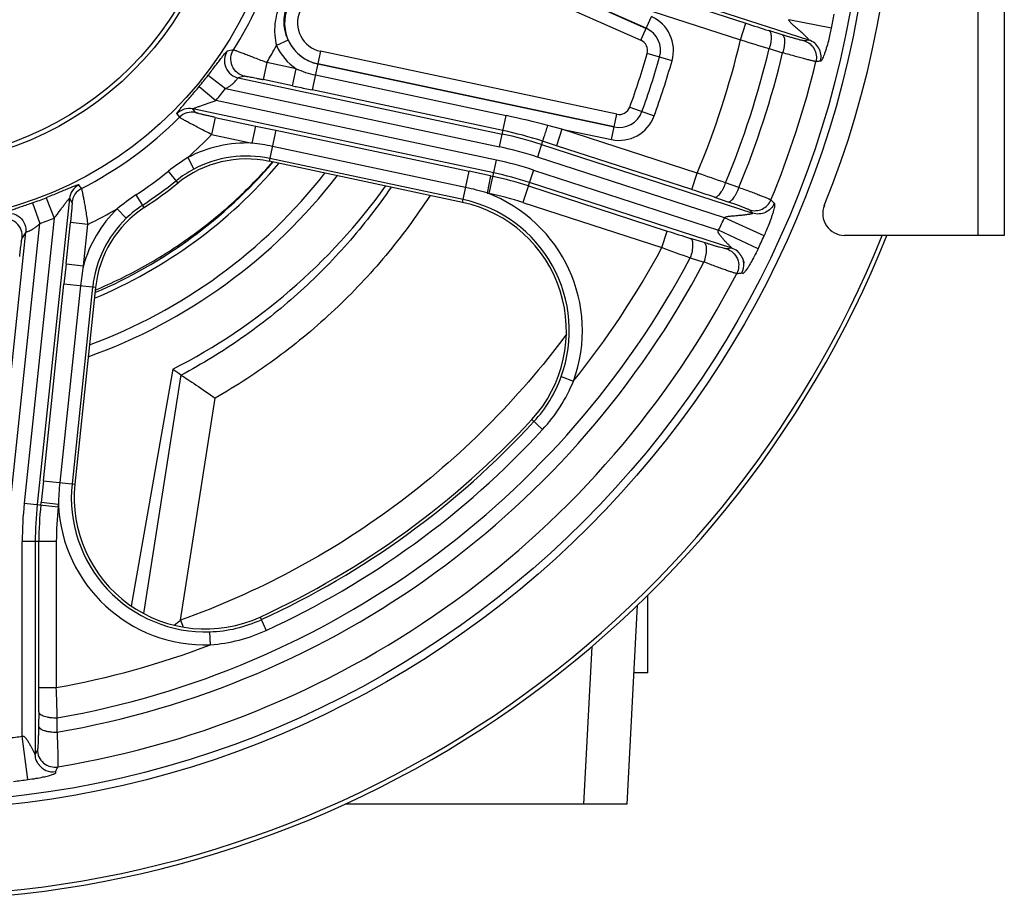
# Model space of a CAD drawing. Extents: x -3136 to 1181, y 8 to 2321.
# Tile 49 of 72: x -697 to -471, y 929 to 1130. Entities that reach past the tile are written whole.
import ezdxf

# ---------------------------------------------------------------- set-up
doc = ezdxf.new("R2010")
doc.units = 0
doc.header["$LTSCALE"] = 65.395
doc.layers.get('0').update_dxf_attribs({"linetype": 'CONTINUOUS'})

msp = doc.modelspace()

# ---------------------------------------------------------------- linework, layer by layer
at = {"color": 9, "linetype": 'CONTINUOUS'}
for p, q in [((-477.4, 1080.7), (-477.4, 1260.7)), ((-553.31, 1128.06), (-616.6, 1156.24)), ((-616.6, 1156.23), (-553.31, 1128.05)), ((-617.81, 1153.53), (-554.51, 1125.35)), ((-516.06, 1125.37), (-564.35, 1141.06)), ((-561.43, 1139.26), (-530.48, 1129.2)), ((-562.66, 1135.46), (-531.72, 1125.4)), ((-554.51, 1125.35), (-552.1, 1130.76)), ((-531.72, 1125.4), (-530.48, 1129.2)), ((-510.9, 1128.06), (-520.68, 1130.03)), ((-522.18, 1126.59), (-525.25, 1127.54)), ((-635.13, 1125.32), (-637.82, 1124.1)), ((-516.06, 1125.37), (-517.12, 1125.2)), ((-647.65, 1123.15), (-649.08, 1122.8)), ((-627.79, 1122.81), (-629.67, 1113.96)), ((-560.02, 1108.41), (-627.79, 1122.81)), ((-547.38, 1120.64), (-553.07, 1122.26)), ((-525.16, 1123.42), (-522.08, 1122.46)), ((-640.04, 1120.25), (-640.87, 1116.34)), ((-633.31, 1118.82), (-640.04, 1120.25)), ((-560.63, 1105.52), (-628.4, 1119.92)), ((-628.4, 1119.91), (-560.63, 1105.51)), ((-653.45, 1117.32), (-649.49, 1114.28)), ((-645.1, 1117.1), (-646.56, 1116.72)), ((-634.14, 1114.91), (-633.31, 1118.82)), ((-628.94, 1117.39), (-585.31, 1108.11)), ((-655.5, 1114.75), (-651.66, 1111.56)), ((-646.56, 1116.72), (-586.21, 1103.89)), ((-634.14, 1114.91), (-640.87, 1116.34)), ((-649.49, 1114.28), (-586.84, 1100.96)), ((-586.04, 1104.69), (-629.67, 1113.96)), ((-587.53, 1097.93), (-651.66, 1111.56)), ((-557.03, 1110.06), (-551.48, 1108.03)), ((-660.62, 1108.53), (-660, 1107.71)), ((-588.16, 1094.99), (-656.96, 1109.62)), ((-656.35, 1108.79), (-656.96, 1109.62)), ((-586.84, 1100.96), (-585.31, 1108.11)), ((-561.25, 1102.62), (-560.02, 1108.41)), ((-651.83, 1107.7), (-652.66, 1103.79)), ((-651.83, 1107.7), (-642.52, 1105.72)), ((-643.35, 1101.81), (-642.52, 1105.72)), ((-642.52, 1105.72), (-637.97, 1104.75)), ((-572.55, 1105.02), (-575.76, 1105.86)), ((-652.66, 1103.79), (-643.35, 1101.81)), ((-637.97, 1104.75), (-639.48, 1097.65)), ((-637.97, 1104.75), (-593.79, 1095.36)), ((-572.55, 1105.02), (-573.79, 1101.22)), ((-572.55, 1105.02), (-561.25, 1102.62)), ((-541.6, 1094.97), (-572.55, 1105.02)), ((-594.57, 1091.66), (-638.76, 1101.06)), ((-576.96, 1102.25), (-578.13, 1098.63)), ((-577.21, 1101.48), (-528.92, 1085.79)), ((-573.79, 1101.22), (-576.96, 1102.25)), ((-542.84, 1091.17), (-573.79, 1101.22)), ((-658.12, 1098.49), (-656.72, 1095.86)), ((-595.16, 1088.9), (-639.34, 1098.3)), ((-589.16, 1090.29), (-587.53, 1097.93)), ((-535.39, 1084.74), (-578.13, 1098.63)), ((-660.32, 1092.69), (-662.49, 1095.4)), ((-595.3, 1088.26), (-593.79, 1095.36)), ((-588.85, 1094.31), (-593.79, 1095.36)), ((-588.85, 1094.31), (-589.68, 1090.4)), ((-588.85, 1094.31), (-588.33, 1094.2)), ((-579.05, 1095.65), (-581.46, 1088.23)), ((-579.05, 1095.65), (-536.72, 1081.9)), ((-542.84, 1091.17), (-541.6, 1094.97)), ((-580.22, 1092.03), (-548.48, 1081.71)), ((-533.7, 1077.77), (-579.97, 1092.8)), ((-532.08, 1091.68), (-535.13, 1092.72)), ((-668.05, 1087.08), (-669.95, 1089.98)), ((-589.68, 1090.4), (-589.16, 1090.29)), ((-693.59, 1088.15), (-691.92, 1083.45)), ((-685.18, 1089.12), (-692.54, 1019.16)), ((-690.51, 1089.31), (-688.66, 1084.67)), ((-685.18, 1089.12), (-684.59, 1088.27)), ((-581.46, 1088.23), (-549.71, 1077.91)), ((-537.63, 1089.44), (-534.58, 1088.4)), ((-672.17, 1084.64), (-674.24, 1086.78)), ((-529.67, 1086.55), (-528.92, 1085.79)), ((-698.62, 1019.74), (-691.92, 1083.45)), ((-688.66, 1084.67), (-695.52, 1019.47)), ((-685.94, 1074.18), (-684.94, 1083.64)), ((-680.97, 1083.23), (-684.94, 1083.64)), ((-681.96, 1073.76), (-680.97, 1083.23)), ((-526.32, 1080.58), (-535.39, 1084.74)), ((-701.6, 1020.06), (-695.15, 1081.42)), ((-695.15, 1081.42), (-695.97, 1080.15)), ((-549.71, 1077.91), (-548.48, 1081.71)), ((-527.71, 1077.61), (-536.72, 1081.9)), ((-540.06, 1079.06), (-543.18, 1080.03)), ((-533.7, 1077.77), (-534.88, 1077.63)), ((-685.94, 1074.18), (-686.42, 1069.55)), ((-685.94, 1074.18), (-681.96, 1073.76)), ((-543.2, 1075.59), (-540.08, 1074.62)), ((-691.14, 1024.63), (-686.42, 1069.55)), ((-679.2, 1068.79), (-686.42, 1069.55)), ((-682.66, 1069.15), (-687.39, 1024.23)), ((-679.86, 1068.86), (-684.58, 1023.94)), ((-659.73, 1048.85), (-668.23, 994.28)), ((-572.71, 1048.44), (-569.91, 1047.42)), ((-659.76, 992.76), (-651.85, 1043.51)), ((-576.99, 1036.3), (-579.47, 1038.59)), ((-691.14, 1024.63), (-691.67, 1019.61)), ((-691.14, 1024.63), (-683.92, 1023.87)), ((-695.52, 1019.47), (-687.75, 1018.66)), ((-691.73, 1019.07), (-691.67, 1019.61)), ((-687.7, 1019.19), (-691.67, 1019.61)), ((-687.75, 1018.66), (-687.7, 1019.19)), ((-688.17, 1010.7), (-695.98, 1010.7)), ((-695.98, 966.19), (-695.98, 1010.7)), ((-692.98, 1010.7), (-692.98, 962.04)), ((-692.17, 977.32), (-692.17, 1010.7)), ((-688.17, 1010.7), (-688.17, 977.32)), ((-641.57, 993.46), (-640.17, 990.4)), ((-652.93, 987.1), (-653.03, 990.09)), ((-565.74, 986.69), (-567.63, 950.7)), ((-692.17, 977.32), (-688.17, 977.32)), ((-692.2, 971.75), (-692.24, 968.49)), ((-688.01, 967.14), (-687.97, 970.41)), ((-694.68, 956.3), (-695.98, 966.19)), ((-692.49, 963.13), (-692.98, 962.04))]:
    msp.add_line(p, q, dxfattribs=at)
at = {"color": 7, "linetype": 'CONTINUOUS'}
for p, q in [((-471.4, 1260.7), (-471.4, 1080.7)), ((-595.3, 1088.26), (-639.48, 1097.65)), ((-471.4, 1080.7), (-507.91, 1080.7)), ((-532.39, 1077.05), (-532.39, 1077.05)), ((-679.2, 1068.79), (-683.92, 1023.87)), ((-692.7, 960.57), (-692.71, 960.58)), ((-690.63, 958.37), (-690.63, 958.37))]:
    msp.add_line(p, q, dxfattribs=at)
at = {"color": 6, "linetype": 'CONTINUOUS'}
for p, q in [((-661.49, 1050.15), (-671.04, 995.98)), ((-552.9, 980.7), (-552.9, 998.49)), ((-557.63, 950.7), (-555.25, 996.2)), ((-552.9, 980.7), (-556.06, 980.7)), ((-557.63, 950.7), (-622.12, 950.7))]:
    msp.add_line(p, q, dxfattribs=at)
at = {"color": 7, "linetype": 'CONTINUOUS'}
for points in [[(-532.39, 1077.05), (-532.39, 1077.05), (-532.38, 1077.04), (-532.37, 1077.04), (-532.36, 1077.03), (-532.35, 1077.01), (-532.33, 1077), (-532.32, 1076.99), (-532.3, 1076.97), (-532.29, 1076.95), (-532.27, 1076.93), (-532.24, 1076.91), (-532.22, 1076.88), (-532.2, 1076.85), (-532.17, 1076.83)], [(-532.17, 1076.83), (-532.11, 1076.75), (-532.04, 1076.68), (-531.98, 1076.6), (-531.92, 1076.52), (-531.86, 1076.45), (-531.81, 1076.37), (-531.75, 1076.29), (-531.7, 1076.21), (-531.65, 1076.13), (-531.6, 1076.05), (-531.55, 1075.97), (-531.5, 1075.89), (-531.46, 1075.82), (-531.42, 1075.74), (-531.37, 1075.66), (-531.33, 1075.58), (-531.29, 1075.5), (-531.26, 1075.42), (-531.22, 1075.34), (-531.19, 1075.26), (-531.16, 1075.18), (-531.13, 1075.1), (-531.1, 1075.02), (-531.08, 1074.95), (-531.05, 1074.88), (-531.03, 1074.8), (-531.01, 1074.74), (-530.99, 1074.67), (-530.98, 1074.61), (-530.97, 1074.56), (-530.96, 1074.51), (-530.95, 1074.48), (-530.94, 1074.44), (-530.94, 1074.42), (-530.94, 1074.4)], [(-692.56, 960.31), (-692.58, 960.34), (-692.6, 960.38), (-692.62, 960.41), (-692.64, 960.43), (-692.65, 960.46), (-692.66, 960.48), (-692.67, 960.5), (-692.68, 960.52), (-692.69, 960.54), (-692.69, 960.55), (-692.7, 960.56), (-692.7, 960.57)], [(-690.63, 958.37), (-690.64, 958.38), (-690.65, 958.39), (-690.68, 958.4), (-690.71, 958.42), (-690.74, 958.44), (-690.79, 958.46), (-690.84, 958.49), (-690.89, 958.53), (-690.95, 958.56), (-691.01, 958.61), (-691.08, 958.65), (-691.14, 958.7), (-691.21, 958.75), (-691.27, 958.8), (-691.34, 958.86), (-691.41, 958.91), (-691.47, 958.97), (-691.54, 959.03), (-691.61, 959.1), (-691.67, 959.16), (-691.74, 959.23), (-691.8, 959.29), (-691.87, 959.36), (-691.93, 959.43), (-691.99, 959.51), (-692.05, 959.58), (-692.11, 959.65), (-692.17, 959.73), (-692.23, 959.81), (-692.29, 959.89), (-692.35, 959.97), (-692.41, 960.06), (-692.46, 960.14), (-692.51, 960.23), (-692.56, 960.31)]]:
    msp.add_lwpolyline(points, dxfattribs=at)
for radius in [221.42, 87]:
    msp.add_circle((-722.9, 1170.7), radius, dxfattribs=at)
at = {"color": 9, "linetype": 'CONTINUOUS'}
msp.add_circle((-722.9, 1170.7), 219.69, dxfattribs=at)
at = {"color": 6, "linetype": 'CONTINUOUS'}
for radius in [74, 73]:
    msp.add_circle((-722.9, 1170.7), radius, dxfattribs=at)
at = {"color": 7, "linetype": 'CONTINUOUS'}
for centre, radius, start, end in [((-718.4, 1170.7), 222, 338.0097, 21.9903), ((-644.68, 1073.19), 25, 78, 128.7367), ((-722.9, 1170.7), 100, 303.2633, 308.7367), ((-601.53, 1058.91), 30, 317.352, 78), ((-507.91, 1085.7), 5, 158.0097, 270), ((-654.34, 1066.18), 25, 123.2633, 174), ((-722.9, 1170.7), 242, 201.8341, 338.1659), ((-722.9, 1170.7), 241, 201.9292, 338.0709), ((-722.9, 1170.7), 195, 294.648, 317.352), ((-654.08, 1020.73), 30, 174, 294.648)]:
    msp.add_arc(centre, radius, start, end, dxfattribs=at)
at = {"color": 9, "linetype": 'CONTINUOUS'}
for centre, radius, start, end in [((-722.9, 1170.7), 89.01, 327.7114, 356.2886), ((-626.42, 1129.27), 9.56, 156.7617, 258), ((-626.42, 1129.27), 6.6, 156.7617, 258), ((-555.57, 1122.98), 8.52, 344.0823, 66), ((-722.9, 1170.7), 216.25, 348.628, 349.4987), ((-555.57, 1122.98), 5.56, 344.0823, 66), ((-555.57, 1122.98), 5.56, 344.0823, 66), ((-397.86, 1537), 428.82, 251.9852, 252.7184), ((-722.9, 1170.7), 97, 328.6641, 331.2928), ((-626.42, 1129.27), 12.52, 204.3702, 236.603), ((-626.42, 1129.27), 9.56, 204.3702, 258), ((-555.57, 1122.98), 2.6, 344.0823, 66), ((-722.9, 1170.7), 196.47, 337.3287, 346.6713), ((-319.32, 1816.59), 723.08, 252.91841, 253.4614), ((-722.9, 1170.7), 176.6, 339.9177, 344.0823), ((-722.9, 1170.7), 179.56, 339.9177, 344.0823), ((-722.9, 1170.7), 179.56, 339.9177, 344.0823), ((-722.9, 1170.7), 203.31, 337.4459, 346.5541), ((-722.9, 1170.7), 206.53, 337.5059, 346.4941), ((-722.9, 1170.7), 182.52, 339.9177, 344.0823), ((-722.9, 1170.7), 214.39, 337.5518, 346.4482), ((-722.9, 1170.7), 87.59, 320.3004, 322.4538), ((-722.9, 1170.7), 92.58, 320.3004, 322.4538), ((-559.48, 1110.95), 2.6, 258, 339.9177), ((-657.79, 1105.7), 4, 78.0954, 135.0377), ((-657.17, 1104.88), 4, 78.0953, 134.9462), ((-630.57, 895.17), 217.7, 75.4178, 78.0008), ((-559.48, 1110.95), 8.52, 258, 339.9177), ((-559.48, 1110.95), 5.56, 258, 339.9177), ((-559.48, 1110.95), 5.56, 258, 339.9177), ((-722.9, 1170.7), 89.01, 297.0407, 314.9593), ((-722.9, 1170.7), 97, 311.8934, 316.3892), ((-604.73, 1016.78), 89.05, 72, 78), ((-604.71, 1016.91), 89.74, 71.9864, 77.9945), ((-644.68, 1073.19), 28.65, 87.3433, 117.99), ((-649.23, 1051.65), 50.5, 78.0293, 83.3149), ((-644.68, 1073.19), 25.66, 78, 117.99), ((-604.73, 1016.78), 86.06, 72, 78), ((-722.9, 1170.12), 112.5, 292.7153, 319.5733), ((-722.9, 1169.7), 110.99, 293.115, 319.4004), ((-635.22, 1061.43), 43.57, 121.7154, 128.7574), ((-604.99, 1015.82), 83.94, 72, 78), ((-722.89, 1170.3), 122.16, 290.2698, 321.9084), ((-722.9, 1170.7), 96.53, 303.2633, 308.7367), ((-644.73, 1073.25), 25.59, 117.9499, 128.7285), ((-604.99, 1015.82), 80.95, 72, 78), ((-783.5, 389.52), 745.77, 70.54686, 71.07333), ((-681.2, 1088.69), 4, 116.9623, 173.9046), ((-722.9, 1170.7), 99.33, 303.2633, 308.7367), ((-604.99, 1015.82), 80.13, 72, 78), ((-680.61, 1087.85), 4, 117.0533, 173.9047), ((-646.07, 1053.54), 43.57, 123.2425, 130.2847), ((-606.86, 1033.93), 59.03, 73.0835, 77.9849), ((-601.53, 1058.91), 33.65, 340.0356, 69.3802), ((-604.99, 1015.82), 76.14, 72, 78), ((-679.49, 670.51), 442.29, 71.2927, 72.0036), ((-722.9, 1170.7), 87.59, 289.5462, 291.6996), ((-654.3, 1066.15), 25.7, 123.2956, 134.026), ((-601.53, 1058.91), 30.66, 340.0356, 78), ((-654.34, 1066.18), 28.65, 134.01, 164.6567), ((-722.9, 1170.7), 97, 295.6108, 300.1066), ((-722.9, 1170.7), 92.58, 289.5462, 291.6996), ((-654.34, 1066.18), 25.66, 134.01, 174), ((-722.9, 1170.7), 206.27, 334.5013, 335.372), ((-411.94, 1501.58), 441.51, 251.986, 252.708), ((-722.9, 1170.7), 216.25, 334.5013, 335.372), ((-722.9, 1170.7), 196.47, 321.1388, 331.8196), ((-355.48, 1611.05), 567.42, 249.9824, 250.6805), ((-534.95, 1073.97), 3.99, 47.826, 51.2022), ((-722.9, 1170.7), 206.53, 279.724, 332.276), ((-722.9, 1170.7), 203.31, 279.892, 332.108), ((-534.96, 1073.96), 4.01, 332.9667, 5.8874), ((-534.96, 1073.96), 4.01, 6.2194, 13.7687), ((-534.97, 1073.96), 4.02, 5.877, 6.2154), ((-722.9, 1170.7), 214.39, 279.4123, 332.5877), ((-632.66, 1063.88), 50.28, 168.6722, 173.9804), ((-601.52, 1058.87), 30.64, 317.3909, 340.0986), ((-604.42, 1061.57), 37.3, 317.3466, 337.7055), ((-722.9, 1170.7), 195.67, 294.648, 317.352), ((-722.9, 1170.7), 198.37, 294.648, 317.352), ((-628.68, 1018.08), 59.03, 174.0146, 178.9162), ((-654.08, 1020.73), 30.66, 174, 271.9644), ((-612.03, 1010.7), 83.94, 174, 180), ((-612.03, 1010.7), 80.95, 174, 180), ((-612.03, 1010.7), 80.13, 174, 180), ((-612.03, 1010.7), 76.14, 174, 180), ((-654.08, 1020.73), 33.65, 182.6198, 271.9645), ((-710.1, 1056.21), 81, 307.095, 308.4265), ((131.43, 1274.56), 839.88, 199.60452, 199.71959), ((-654.05, 1020.71), 30.64, 271.9014, 294.6091), ((-655.72, 1024.3), 37.3, 274.2945, 294.6535), ((-722.9, 1170.7), 196.47, 280.1804, 290.8612), ((-1147.15, 977.29), 454.98, 359.3027, 0.0033), ((-1272.78, 956.83), 584.97, 1.32994, 2.00714), ((-722.9, 1170.7), 206.27, 276.628, 277.4987), ((-688.99, 962.06), 3.99, 201.6846, 204.3399), ((-688.97, 962.07), 4.01, 238.0148, 242.8939), ((-688.97, 962.07), 4.02, 242.8991, 246.8995), ((-688.97, 962.07), 4.01, 246.8893, 279.0339), ((-722.9, 1170.7), 216.25, 276.628, 277.4987)]:
    msp.add_arc(centre, radius, start, end, dxfattribs=at)
at = {"color": 6, "linetype": 'CONTINUOUS'}
for centre, radius, start, end in [((-722.9, 1170.7), 125, 289.6531, 322.348), ((-722.9, 1170.7), 135.28, 296.9943, 324.4211), ((-296.9, 1542.83), 612.91, 233.49751, 233.70246), ((-658.26, 1050.85), 2.48, 233.7149, 237.0193)]:
    msp.add_arc(centre, radius, start, end, dxfattribs=at)
at = {"color": 9, "linetype": 'CONTINUOUS'}
for points, knots in [([(-636.91, 1133.77), (-637.56, 1132.26), (-638.43, 1129.05), (-638.25, 1125.68), (-637.82, 1124.1)], [0, 0, 0, 0, 0.500809, 1, 1, 1, 1]), ([(-635.13, 1125.32), (-635.41, 1125.95), (-635.86, 1127.24), (-636.15, 1129.25), (-636.01, 1131.24), (-635.63, 1132.51), (-635.37, 1133.12)], [0, 0, 0, 0, 0.258028, 0.50852, 0.754706, 1, 1, 1, 1]), ([(-516.06, 1125.37), (-516.05, 1125.37), (-516.04, 1125.37), (-516.04, 1125.39), (-516.05, 1125.41), (-516.07, 1125.44), (-516.1, 1125.47), (-516.15, 1125.53), (-516.22, 1125.61), (-516.32, 1125.72), (-516.44, 1125.85), (-516.57, 1125.98), (-516.71, 1126.12), (-516.85, 1126.26), (-517.05, 1126.46), (-517.32, 1126.71), (-517.65, 1127.02), (-517.99, 1127.34), (-518.35, 1127.64), (-518.71, 1127.95), (-519.07, 1128.26), (-519.44, 1128.58), (-519.8, 1128.89), (-520.09, 1129.17), (-520.32, 1129.4), (-520.47, 1129.59), (-520.58, 1129.76), (-520.65, 1129.9), (-520.68, 1129.99), (-520.68, 1130.03)], [0, 0, 0, 0, 0.002117, 0.003921, 0.007194, 0.01231, 0.019142, 0.027195, 0.046265, 0.069358, 0.095385, 0.123512, 0.152997, 0.183671, 0.215622, 0.282203, 0.350593, 0.420469, 0.491514, 0.56319, 0.635349, 0.707859, 0.780607, 0.853512, 0.890091, 0.926647, 0.963146, 0.981714, 1, 1, 1, 1]), ([(-513.41, 1120.64), (-513.38, 1120.65), (-513.34, 1120.64), (-513.27, 1120.66), (-513.19, 1120.71), (-513.08, 1120.84), (-512.93, 1121.09), (-512.74, 1121.5), (-512.51, 1122.08), (-512.27, 1122.78), (-511.93, 1123.83), (-511.56, 1125.15), (-511.19, 1126.65), (-510.99, 1127.61), (-510.9, 1128.06)], [0, 0, 0, 0, 0.010353, 0.017117, 0.027418, 0.045314, 0.078439, 0.136622, 0.216137, 0.312351, 0.418374, 0.630637, 0.82722, 1, 1, 1, 1]), ([(-525.25, 1127.54), (-525.17, 1127.5), (-525, 1127.36), (-524.85, 1127.05), (-524.75, 1126.62), (-524.71, 1126.1), (-524.73, 1125.5), (-524.85, 1124.59), (-525.01, 1123.89), (-525.16, 1123.42)], [0, 0, 0, 0, 0.063325, 0.142156, 0.24185, 0.36292, 0.503303, 0.659428, 1, 1, 1, 1]), ([(-517.12, 1125.2), (-517.14, 1125.19), (-517.19, 1125.2), (-517.29, 1125.21), (-517.43, 1125.24), (-517.7, 1125.29), (-518.11, 1125.39), (-518.71, 1125.56), (-519.44, 1125.76), (-520.27, 1126), (-521.2, 1126.28), (-521.84, 1126.48), (-522.18, 1126.59)], [0, 0, 0, 0, 0.011955, 0.031496, 0.058681, 0.093404, 0.184777, 0.303812, 0.448065, 0.614554, 0.799818, 1, 1, 1, 1]), ([(-522.18, 1126.59), (-522.09, 1126.55), (-521.93, 1126.41), (-521.77, 1126.09), (-521.68, 1125.67), (-521.64, 1125.15), (-521.66, 1124.55), (-521.77, 1123.63), (-521.94, 1122.93), (-522.08, 1122.46)], [0, 0, 0, 0, 0.063323, 0.142155, 0.241853, 0.362929, 0.503317, 0.659443, 1, 1, 1, 1]), ([(-517.12, 1125.2), (-516.65, 1125.04), (-515.76, 1124.55), (-514.79, 1123.39), (-514.31, 1121.95), (-514.36, 1120.94), (-514.47, 1120.46)], [0, 0, 0, 0, 0.249721, 0.499697, 0.749852, 1, 1, 1, 1]), ([(-513.41, 1120.64), (-513.3, 1121.12), (-513.25, 1122.14), (-513.73, 1123.57), (-514.7, 1124.73), (-515.59, 1125.22), (-516.06, 1125.37)], [0, 0, 0, 0, 0.250138, 0.500289, 0.750274, 1, 1, 1, 1]), ([(-653.45, 1117.32), (-653.16, 1117.7), (-652.6, 1118.43), (-651.79, 1119.49), (-651.06, 1120.45), (-650.44, 1121.27), (-649.93, 1121.92), (-649.55, 1122.38), (-649.3, 1122.65), (-649.16, 1122.77), (-649.1, 1122.8), (-649.08, 1122.8)], [0, 0, 0, 0, 0.202849, 0.39502, 0.568377, 0.716615, 0.835043, 0.920926, 0.974295, 0.990027, 1, 1, 1, 1]), ([(-649.08, 1122.8), (-649.4, 1122.3), (-649.86, 1121.05), (-649.58, 1119.03), (-648.35, 1117.41), (-647.14, 1116.84), (-646.56, 1116.72)], [0, 0, 0, 0, 0.234751, 0.500148, 0.765439, 1, 1, 1, 1]), ([(-645.1, 1117.1), (-645.68, 1117.23), (-646.88, 1117.79), (-648.11, 1119.39), (-648.4, 1121.4), (-647.96, 1122.64), (-647.65, 1123.15)], [0, 0, 0, 0, 0.23476, 0.499853, 0.76505, 1, 1, 1, 1]), ([(-647.65, 1123.15), (-647.62, 1123.15), (-647.54, 1123.12), (-647.4, 1123.08), (-647.19, 1123), (-646.91, 1122.9), (-646.57, 1122.78), (-646.01, 1122.57), (-645.18, 1122.25), (-644.06, 1121.82), (-642.8, 1121.33), (-641.45, 1120.8), (-640.52, 1120.44), (-640.04, 1120.25)], [0, 0, 0, 0, 0.00998, 0.028909, 0.056629, 0.092866, 0.137258, 0.18937, 0.314668, 0.464047, 0.632076, 0.812814, 1, 1, 1, 1]), ([(-514.47, 1120.46), (-514.5, 1120.46), (-514.59, 1120.47), (-514.74, 1120.49), (-514.95, 1120.54), (-515.34, 1120.62), (-515.96, 1120.78), (-516.86, 1121.01), (-517.95, 1121.3), (-519.21, 1121.65), (-520.6, 1122.04), (-521.58, 1122.32), (-522.08, 1122.46)], [0, 0, 0, 0, 0.01177, 0.031259, 0.058423, 0.09315, 0.18456, 0.303635, 0.447923, 0.614444, 0.799745, 1, 1, 1, 1]), ([(-514.47, 1120.46), (-514.38, 1120.48), (-514.16, 1120.52), (-513.81, 1120.57), (-513.54, 1120.62), (-513.41, 1120.64)], [0, 0, 0, 0, 0.250452, 0.624584, 1, 1, 1, 1]), ([(-645.1, 1117.1), (-645.09, 1117.11), (-645.04, 1117.11), (-644.95, 1117.1), (-644.83, 1117.09), (-644.6, 1117.06), (-644.23, 1117), (-643.7, 1116.91), (-643.08, 1116.79), (-642.38, 1116.65), (-641.64, 1116.5), (-641.13, 1116.4), (-640.87, 1116.34)], [0, 0, 0, 0, 0.011248, 0.031362, 0.060167, 0.097399, 0.195608, 0.321707, 0.470831, 0.637468, 0.815873, 1, 1, 1, 1]), ([(-633.31, 1118.82), (-632.6, 1118.51), (-631.17, 1117.95), (-629.69, 1117.55), (-628.94, 1117.39)], [0, 0, 0, 0, 0.500022, 1, 1, 1, 1]), ([(-660.62, 1108.53), (-660.62, 1108.54), (-660.63, 1108.56), (-660.61, 1108.62), (-660.54, 1108.74), (-660.42, 1108.91), (-660.24, 1109.14), (-660.01, 1109.43), (-659.74, 1109.75), (-659.42, 1110.13), (-658.94, 1110.69), (-658.26, 1111.48), (-657.39, 1112.49), (-656.46, 1113.6), (-655.83, 1114.36), (-655.5, 1114.75)], [0, 0, 0, 0, 0.002972, 0.007859, 0.024777, 0.051569, 0.087895, 0.133083, 0.186321, 0.246765, 0.313606, 0.46357, 0.631062, 0.811585, 1, 1, 1, 1]), ([(-649.49, 1114.28), (-649.26, 1114.39), (-648.83, 1114.63), (-648.25, 1115.03), (-647.76, 1115.43), (-647.36, 1115.82), (-647.05, 1116.16), (-646.83, 1116.44), (-646.7, 1116.62), (-646.6, 1116.72), (-646.56, 1116.72)], [0, 0, 0, 0, 0.200074, 0.383487, 0.549311, 0.69437, 0.81479, 0.906993, 0.967834, 1, 1, 1, 1]), ([(-634.14, 1114.91), (-633.76, 1114.83), (-632.27, 1114.51), (-630.78, 1114.2), (-629.67, 1113.96)], [0, 0, 0, 0, 0.253604, 1, 1, 1, 1]), ([(-656.96, 1109.62), (-656.97, 1109.62), (-656.97, 1109.63), (-656.96, 1109.64), (-656.94, 1109.66), (-656.91, 1109.68), (-656.86, 1109.7), (-656.78, 1109.74), (-656.7, 1109.78), (-656.59, 1109.82), (-656.43, 1109.88), (-656.19, 1109.97), (-655.74, 1110.13), (-655.11, 1110.35), (-654.29, 1110.62), (-653.42, 1110.91), (-652.53, 1111.21), (-651.95, 1111.43), (-651.66, 1111.56)], [0, 0, 0, 0, 0.002255, 0.003994, 0.006489, 0.013936, 0.024697, 0.038689, 0.055728, 0.075603, 0.098097, 0.150098, 0.210135, 0.348475, 0.503378, 0.66785, 0.835542, 1, 1, 1, 1]), ([(-651.83, 1107.7), (-652.11, 1107.76), (-652.66, 1107.88), (-653.45, 1108.05), (-654.2, 1108.22), (-654.88, 1108.38), (-655.38, 1108.51), (-655.72, 1108.59), (-655.93, 1108.65), (-656.09, 1108.7), (-656.22, 1108.74), (-656.29, 1108.77), (-656.34, 1108.78), (-656.35, 1108.79)], [0, 0, 0, 0, 0.182924, 0.360725, 0.527969, 0.678796, 0.807189, 0.861033, 0.906935, 0.94418, 0.972321, 0.990998, 1, 1, 1, 1]), ([(-652.66, 1103.79), (-653.12, 1104.02), (-654.03, 1104.47), (-655.34, 1105.15), (-656.57, 1105.79), (-657.66, 1106.37), (-658.46, 1106.8), (-659, 1107.11), (-659.33, 1107.29), (-659.59, 1107.44), (-659.79, 1107.56), (-659.92, 1107.65), (-659.98, 1107.69), (-660, 1107.71)], [0, 0, 0, 0, 0.185569, 0.365243, 0.533091, 0.683179, 0.809729, 0.862485, 0.907421, 0.944015, 0.971832, 0.99055, 1, 1, 1, 1]), ([(-576.96, 1102.25), (-576.94, 1102.28), (-576.91, 1102.38), (-576.84, 1102.59), (-576.73, 1102.92), (-576.57, 1103.38), (-576.39, 1103.94), (-576.12, 1104.77), (-575.91, 1105.42), (-575.76, 1105.86)], [0, 0, 0, 0, 0.022805, 0.080833, 0.176067, 0.305093, 0.462114, 0.637203, 1, 1, 1, 1]), ([(-683.02, 1092.26), (-683.02, 1092.27), (-683.04, 1092.27), (-683.11, 1092.27), (-683.24, 1092.24), (-683.44, 1092.18), (-683.72, 1092.08), (-684.06, 1091.95), (-684.45, 1091.8), (-684.9, 1091.61), (-685.59, 1091.33), (-686.55, 1090.93), (-687.78, 1090.42), (-689.12, 1089.87), (-690.04, 1089.5), (-690.51, 1089.31)], [0, 0, 0, 0, 0.002972, 0.007859, 0.024777, 0.051569, 0.087894, 0.133083, 0.186321, 0.246765, 0.313606, 0.46357, 0.631062, 0.811585, 1, 1, 1, 1]), ([(-537.63, 1089.44), (-537.54, 1089.42), (-537.33, 1089.44), (-537.02, 1089.6), (-536.69, 1089.89), (-536.35, 1090.28), (-536.02, 1090.78), (-535.57, 1091.59), (-535.29, 1092.25), (-535.13, 1092.72)], [0, 0, 0, 0, 0.063325, 0.142156, 0.241849, 0.36292, 0.503303, 0.659428, 1, 1, 1, 1]), ([(-682.43, 1091.41), (-682.42, 1091.39), (-682.39, 1091.32), (-682.35, 1091.17), (-682.3, 1090.94), (-682.24, 1090.64), (-682.16, 1090.28), (-682.04, 1089.67), (-681.88, 1088.77), (-681.66, 1087.56), (-681.43, 1086.2), (-681.2, 1084.74), (-681.04, 1083.73), (-680.97, 1083.23)], [0, 0, 0, 0, 0.00945, 0.028169, 0.055987, 0.09258, 0.137515, 0.190272, 0.31682, 0.466906, 0.634754, 0.814429, 1, 1, 1, 1]), ([(-611.62, 1091.72), (-614.68, 1087.25), (-621.33, 1078.67), (-632.79, 1067.1), (-645.56, 1056.99), (-654.83, 1051.31), (-659.61, 1048.77)], [0, 0, 0, 0, 0.249945, 0.499928, 0.749946, 1, 1, 1, 1]), ([(-602.71, 1089.83), (-605.81, 1085.07), (-612.58, 1075.92), (-624.28, 1063.49), (-637.38, 1052.54), (-646.92, 1046.32), (-651.85, 1043.51)], [0, 0, 0, 0, 0.249973, 0.499964, 0.749974, 1, 1, 1, 1]), ([(-534.58, 1088.4), (-534.49, 1088.38), (-534.28, 1088.4), (-533.97, 1088.57), (-533.64, 1088.85), (-533.3, 1089.25), (-532.97, 1089.75), (-532.52, 1090.56), (-532.24, 1091.22), (-532.08, 1091.68)], [0, 0, 0, 0, 0.063323, 0.142156, 0.241853, 0.362929, 0.503317, 0.659444, 1, 1, 1, 1]), ([(-532.08, 1091.68), (-531.59, 1091.5), (-530.64, 1091.16), (-529.28, 1090.65), (-528.06, 1090.2), (-527.01, 1089.79), (-526.14, 1089.45), (-525.55, 1089.21), (-525.18, 1089.05), (-524.98, 1088.96), (-524.85, 1088.89), (-524.77, 1088.85), (-524.75, 1088.83)], [0, 0, 0, 0, 0.200255, 0.385557, 0.552077, 0.696365, 0.815441, 0.906851, 0.941577, 0.968742, 0.98823, 1, 1, 1, 1]), ([(-693.59, 1088.15), (-694.04, 1088), (-694.91, 1087.69), (-696.17, 1087.25), (-697.31, 1086.85), (-698.28, 1086.51), (-699.05, 1086.23), (-699.61, 1086.01), (-699.95, 1085.86), (-700.1, 1085.75), (-700.15, 1085.71), (-700.16, 1085.69)], [0, 0, 0, 0, 0.202849, 0.39502, 0.568377, 0.716615, 0.835043, 0.920925, 0.974294, 0.990027, 1, 1, 1, 1]), ([(-688.66, 1084.67), (-688.46, 1084.91), (-688.06, 1085.39), (-687.5, 1086.14), (-686.96, 1086.89), (-686.45, 1087.58), (-686.05, 1088.12), (-685.76, 1088.49), (-685.6, 1088.69), (-685.49, 1088.83), (-685.41, 1088.91), (-685.35, 1088.98), (-685.3, 1089.04), (-685.25, 1089.08), (-685.22, 1089.11), (-685.2, 1089.12), (-685.19, 1089.13), (-685.18, 1089.12), (-685.18, 1089.12)], [0, 0, 0, 0, 0.164458, 0.33215, 0.496622, 0.651525, 0.789865, 0.849902, 0.901903, 0.924397, 0.944272, 0.961311, 0.975303, 0.986064, 0.993511, 0.996006, 0.997745, 1, 1, 1, 1]), ([(-684.59, 1088.27), (-684.58, 1088.26), (-684.58, 1088.22), (-684.57, 1088.13), (-684.58, 1088), (-684.58, 1087.83), (-684.59, 1087.62), (-684.61, 1087.26), (-684.65, 1086.75), (-684.71, 1086.06), (-684.78, 1085.3), (-684.86, 1084.48), (-684.91, 1083.92), (-684.94, 1083.64)], [0, 0, 0, 0, 0.009002, 0.02768, 0.055822, 0.093067, 0.138969, 0.192814, 0.321206, 0.472032, 0.639275, 0.817076, 1, 1, 1, 1]), ([(-534.58, 1088.4), (-534.25, 1088.29), (-533.61, 1088.07), (-532.7, 1087.75), (-531.88, 1087.46), (-531.18, 1087.2), (-530.6, 1086.98), (-530.2, 1086.82), (-529.95, 1086.71), (-529.82, 1086.65), (-529.73, 1086.6), (-529.69, 1086.57), (-529.67, 1086.55)], [0, 0, 0, 0, 0.200181, 0.385443, 0.551929, 0.696182, 0.815217, 0.906592, 0.941317, 0.968503, 0.988045, 1, 1, 1, 1]), ([(-529.67, 1086.55), (-529.2, 1086.4), (-528.2, 1086.27), (-526.73, 1086.65), (-525.49, 1087.53), (-524.94, 1088.38), (-524.75, 1088.83)], [0, 0, 0, 0, 0.249721, 0.499697, 0.749852, 1, 1, 1, 1]), ([(-524, 1088.06), (-524.19, 1087.6), (-524.74, 1086.76), (-525.98, 1085.88), (-527.44, 1085.51), (-528.45, 1085.64), (-528.92, 1085.79)], [0, 0, 0, 0, 0.250138, 0.500289, 0.750274, 1, 1, 1, 1]), ([(-526.32, 1080.58), (-526.13, 1081), (-525.73, 1081.9), (-525.15, 1083.33), (-524.68, 1084.61), (-524.33, 1085.65), (-524.11, 1086.37), (-523.96, 1086.97), (-523.87, 1087.42), (-523.84, 1087.71), (-523.86, 1087.87), (-523.89, 1087.96), (-523.94, 1088.02), (-523.98, 1088.04), (-524, 1088.06)], [0, 0, 0, 0, 0.17278, 0.369363, 0.581626, 0.68765, 0.783865, 0.86338, 0.921561, 0.954687, 0.972583, 0.982883, 0.989647, 1, 1, 1, 1]), ([(-524, 1088.06), (-524.06, 1088.12), (-524.22, 1088.29), (-524.47, 1088.54), (-524.66, 1088.74), (-524.75, 1088.83)], [0, 0, 0, 0, 0.25044, 0.624589, 1, 1, 1, 1]), ([(-700.16, 1085.69), (-699.58, 1085.85), (-698.25, 1085.89), (-696.42, 1085), (-695.25, 1083.33), (-695.09, 1082.01), (-695.15, 1081.42)], [0, 0, 0, 0, 0.234751, 0.500148, 0.765438, 1, 1, 1, 1]), ([(-535.39, 1084.74), (-535.36, 1084.77), (-535.3, 1084.82), (-535.19, 1084.88), (-535.08, 1084.92), (-534.93, 1084.98), (-534.73, 1085.03), (-534.42, 1085.09), (-534.02, 1085.14), (-533.54, 1085.18), (-533.06, 1085.22), (-532.58, 1085.26), (-532.11, 1085.3), (-531.64, 1085.34), (-531.18, 1085.39), (-530.73, 1085.45), (-530.3, 1085.49), (-529.95, 1085.56), (-529.69, 1085.6), (-529.51, 1085.63), (-529.34, 1085.66), (-529.19, 1085.69), (-529.08, 1085.71), (-529.01, 1085.73), (-528.97, 1085.74), (-528.94, 1085.76), (-528.92, 1085.76), (-528.91, 1085.78), (-528.91, 1085.79), (-528.92, 1085.79)], [0, 0, 0, 0, 0.018328, 0.036632, 0.054948, 0.073248, 0.109801, 0.146335, 0.219287, 0.292069, 0.364611, 0.436801, 0.508512, 0.579576, 0.649512, 0.717858, 0.784539, 0.84711, 0.876613, 0.90475, 0.930773, 0.953857, 0.972952, 0.980869, 0.987698, 0.992926, 0.996197, 0.997966, 1, 1, 1, 1]), ([(-695.97, 1080.15), (-695.91, 1080.74), (-696.07, 1082.05), (-697.22, 1083.72), (-699.03, 1084.61), (-700.35, 1084.58), (-700.93, 1084.44)], [0, 0, 0, 0, 0.23476, 0.499853, 0.76505, 1, 1, 1, 1]), ([(-695.15, 1081.42), (-695.14, 1081.45), (-695.01, 1081.52), (-694.8, 1081.58), (-694.47, 1081.71), (-694.05, 1081.9), (-693.56, 1082.16), (-693.02, 1082.5), (-692.46, 1082.93), (-692.1, 1083.26), (-691.92, 1083.45)], [0, 0, 0, 0, 0.032166, 0.093007, 0.185211, 0.30563, 0.450689, 0.616513, 0.799926, 1, 1, 1, 1]), ([(-533.7, 1077.77), (-533.7, 1077.77), (-533.69, 1077.77), (-533.68, 1077.78), (-533.69, 1077.79), (-533.71, 1077.82), (-533.73, 1077.84), (-533.77, 1077.88), (-533.83, 1077.95), (-533.91, 1078.03), (-534.01, 1078.13), (-534.11, 1078.23), (-534.26, 1078.38), (-534.45, 1078.57), (-534.69, 1078.82), (-534.94, 1079.08), (-535.28, 1079.44), (-535.63, 1079.82), (-535.97, 1080.21), (-536.22, 1080.51), (-536.43, 1080.77), (-536.58, 1080.99), (-536.69, 1081.16), (-536.77, 1081.31), (-536.82, 1081.43), (-536.83, 1081.52), (-536.84, 1081.58), (-536.85, 1081.63), (-536.84, 1081.68), (-536.82, 1081.78), (-536.77, 1081.86), (-536.72, 1081.9)], [0, 0, 0, 0, 0.002363, 0.003993, 0.007116, 0.011898, 0.018349, 0.026079, 0.044883, 0.067208, 0.092074, 0.119148, 0.147845, 0.208808, 0.273739, 0.341064, 0.410486, 0.55345, 0.626467, 0.700214, 0.774576, 0.811932, 0.849396, 0.886979, 0.905795, 0.924637, 0.934101, 0.943522, 0.953, 0.962473, 1, 1, 1, 1]), ([(-696.55, 1075.89), (-696.52, 1076.16), (-696.46, 1076.67), (-696.38, 1077.42), (-696.29, 1078.13), (-696.21, 1078.76), (-696.13, 1079.29), (-696.08, 1079.66), (-696.03, 1079.89), (-696.01, 1080.01), (-695.99, 1080.09), (-695.97, 1080.14), (-695.97, 1080.15)], [0, 0, 0, 0, 0.184128, 0.362535, 0.529173, 0.678295, 0.804395, 0.902603, 0.939835, 0.968639, 0.988752, 1, 1, 1, 1]), ([(-543.18, 1080.03), (-542.98, 1079.94), (-542.78, 1079.57), (-542.68, 1079.03), (-542.65, 1078.46), (-542.69, 1077.81), (-542.84, 1076.83), (-543.04, 1076.08), (-543.2, 1075.59)], [0, 0, 0, 0, 0.137586, 0.238373, 0.361289, 0.503639, 0.661162, 1, 1, 1, 1]), ([(-540.06, 1079.06), (-539.88, 1078.98), (-539.72, 1078.71), (-539.62, 1078.38), (-539.55, 1078.03), (-539.53, 1077.52), (-539.57, 1076.84), (-539.72, 1075.85), (-539.92, 1075.11), (-540.08, 1074.62)], [0, 0, 0, 0, 0.12699, 0.173486, 0.226866, 0.353691, 0.503401, 0.66772, 1, 1, 1, 1]), ([(-534.88, 1077.63), (-534.91, 1077.63), (-534.97, 1077.63), (-535.07, 1077.65), (-535.22, 1077.68), (-535.49, 1077.74), (-535.92, 1077.84), (-536.54, 1078.01), (-537.28, 1078.22), (-538.12, 1078.47), (-539.06, 1078.75), (-539.72, 1078.95), (-540.06, 1079.06)], [0, 0, 0, 0, 0.012752, 0.033084, 0.060977, 0.096334, 0.188742, 0.308248, 0.452384, 0.618053, 0.801878, 1, 1, 1, 1]), ([(-534.88, 1077.63), (-534.37, 1077.46), (-533.34, 1076.87), (-532.3, 1075.4), (-532.01, 1073.62), (-532.33, 1072.48), (-532.58, 1071.99)], [0, 0, 0, 0, 0.237569, 0.49968, 0.762004, 1, 1, 1, 1]), ([(-527.71, 1077.61), (-527.99, 1077.04), (-528.51, 1075.99), (-529.28, 1074.59), (-529.86, 1073.62), (-530.27, 1073), (-530.51, 1072.66), (-530.72, 1072.39), (-530.89, 1072.19), (-531.02, 1072.07), (-531.13, 1072), (-531.22, 1072), (-531.28, 1072.05), (-531.31, 1072.1), (-531.35, 1072.14), (-531.38, 1072.14), (-531.39, 1072.14)], [0, 0, 0, 0, 0.274249, 0.509031, 0.693913, 0.767869, 0.829196, 0.878157, 0.915265, 0.94134, 0.958162, 0.969048, 0.979079, 0.989814, 0.994836, 1, 1, 1, 1]), ([(-532.58, 1071.99), (-532.61, 1071.99), (-532.69, 1072.01), (-532.85, 1072.05), (-533.06, 1072.11), (-533.45, 1072.23), (-534.07, 1072.43), (-534.96, 1072.74), (-536.03, 1073.12), (-537.27, 1073.57), (-538.63, 1074.08), (-539.59, 1074.43), (-540.08, 1074.62)], [0, 0, 0, 0, 0.012161, 0.032035, 0.059573, 0.094645, 0.186613, 0.305994, 0.450253, 0.616364, 0.800874, 1, 1, 1, 1]), ([(-532.58, 1071.99), (-532.48, 1072.01), (-532.23, 1072.04), (-531.83, 1072.08), (-531.54, 1072.12), (-531.39, 1072.14)], [0, 0, 0, 0, 0.250918, 0.624152, 1, 1, 1, 1]), ([(-571.54, 1058.1), (-577.06, 1050.64), (-589.22, 1036.54), (-610.37, 1018.31), (-633.98, 1003.39), (-651.02, 995.87), (-659.76, 992.76)], [0, 0, 0, 0, 0.249968, 0.499958, 0.74997, 1, 1, 1, 1]), ([(-692.2, 971.75), (-692.18, 971.54), (-691.89, 971.23), (-691.41, 970.97), (-690.87, 970.77), (-690.24, 970.61), (-689.26, 970.44), (-688.49, 970.4), (-687.97, 970.41)], [0, 0, 0, 0, 0.137585, 0.238371, 0.361287, 0.503637, 0.661161, 1, 1, 1, 1]), ([(-692.24, 968.49), (-692.25, 968.13), (-692.26, 967.45), (-692.28, 966.47), (-692.3, 965.59), (-692.33, 964.82), (-692.37, 964.18), (-692.4, 963.74), (-692.42, 963.46), (-692.44, 963.31), (-692.46, 963.21), (-692.48, 963.15), (-692.49, 963.13)], [0, 0, 0, 0, 0.198124, 0.381953, 0.547622, 0.691757, 0.811262, 0.903669, 0.939025, 0.966918, 0.987249, 1, 1, 1, 1]), ([(-692.24, 968.49), (-692.22, 968.29), (-692.02, 968.06), (-691.73, 967.86), (-691.43, 967.69), (-690.95, 967.51), (-690.29, 967.34), (-689.3, 967.18), (-688.53, 967.13), (-688.01, 967.14)], [0, 0, 0, 0, 0.126992, 0.173488, 0.226869, 0.353695, 0.503405, 0.667722, 1, 1, 1, 1]), ([(-695.98, 966.19), (-695.95, 966.21), (-695.89, 966.23), (-695.8, 966.25), (-695.73, 966.24), (-695.68, 966.23), (-695.63, 966.21), (-695.58, 966.18), (-695.5, 966.14), (-695.4, 966.05), (-695.28, 965.93), (-695.15, 965.78), (-694.99, 965.57), (-694.81, 965.29), (-694.6, 964.96), (-694.34, 964.51), (-694.03, 963.96), (-693.73, 963.42), (-693.52, 963), (-693.39, 962.76), (-693.29, 962.57), (-693.23, 962.45), (-693.16, 962.33), (-693.11, 962.22), (-693.07, 962.15), (-693.04, 962.1), (-693.02, 962.07), (-693.01, 962.05), (-693, 962.03), (-692.98, 962.03), (-692.98, 962.04), (-692.98, 962.04)], [0, 0, 0, 0, 0.018944, 0.037857, 0.047322, 0.056785, 0.066223, 0.075669, 0.094509, 0.113319, 0.150887, 0.188338, 0.225682, 0.300018, 0.37374, 0.446734, 0.589651, 0.726385, 0.791223, 0.852212, 0.880879, 0.907958, 0.932809, 0.955137, 0.973931, 0.981652, 0.988106, 0.992886, 0.996008, 0.997638, 1, 1, 1, 1]), ([(-688.01, 967.14), (-687.99, 966.61), (-687.94, 965.59), (-687.89, 964.14), (-687.84, 962.83), (-687.81, 961.69), (-687.79, 960.75), (-687.79, 960.09), (-687.8, 959.68), (-687.81, 959.46), (-687.82, 959.31), (-687.83, 959.22), (-687.84, 959.19)], [0, 0, 0, 0, 0.19913, 0.383641, 0.549751, 0.69401, 0.81339, 0.905358, 0.940429, 0.967966, 0.98784, 1, 1, 1, 1]), ([(-692.49, 963.13), (-692.48, 962.58), (-692.24, 961.43), (-691.16, 959.98), (-689.55, 959.15), (-688.37, 959.1), (-687.84, 959.19)], [0, 0, 0, 0, 0.237569, 0.49968, 0.762004, 1, 1, 1, 1]), ([(-688.34, 958.1), (-688.3, 958.2), (-688.19, 958.42), (-688.03, 958.79), (-687.9, 959.05), (-687.84, 959.19)], [0, 0, 0, 0, 0.250895, 0.624165, 1, 1, 1, 1]), ([(-694.68, 956.3), (-694.05, 956.38), (-692.89, 956.56), (-691.33, 956.86), (-690.22, 957.11), (-689.51, 957.31), (-689.11, 957.43), (-688.79, 957.55), (-688.55, 957.65), (-688.39, 957.74), (-688.29, 957.82), (-688.26, 957.91), (-688.29, 957.98), (-688.33, 958.02), (-688.35, 958.07), (-688.35, 958.09), (-688.34, 958.1)], [0, 0, 0, 0, 0.274245, 0.509028, 0.693914, 0.767868, 0.829195, 0.878156, 0.915265, 0.941338, 0.958161, 0.969048, 0.97908, 0.989814, 0.994836, 1, 1, 1, 1])]:
    msp.add_open_spline(points, degree=3, knots=knots, dxfattribs=at)
at = {"color": 6, "linetype": 'CONTINUOUS'}
for points, knots in [([(-679.26, 1068.21), (-675.39, 1069.84), (-667.82, 1073.54), (-657.17, 1080.33), (-647.36, 1088.29), (-641.47, 1094.31), (-638.71, 1097.48)], [0, 0, 0, 0, 0.250002, 0.500003, 0.750002, 1, 1, 1, 1]), ([(-659.61, 1048.77), (-659.1, 1048.44), (-657.97, 1047.69), (-655.38, 1045.94), (-653.3, 1044.51), (-651.85, 1043.51)], [0, 0, 0, 0, 0.193104, 0.435487, 1, 1, 1, 1])]:
    msp.add_open_spline(points, degree=3, knots=knots, dxfattribs=at)
at = {"color": 9, "linetype": 'CONTINUOUS'}
for points in [[(-682.43, 1091.41), (-682.62, 1091.7), (-682.82, 1091.98), (-683.02, 1092.26)], [(-532.44, 1077.09), (-532.82, 1077.38), (-533.25, 1077.62), (-533.7, 1077.77)], [(-692.7, 960.58), (-692.88, 961.04), (-692.98, 961.55), (-692.98, 962.04)]]:
    msp.add_open_spline(points, degree=3, dxfattribs=at)

doc.saveas('drawing.dxf')
